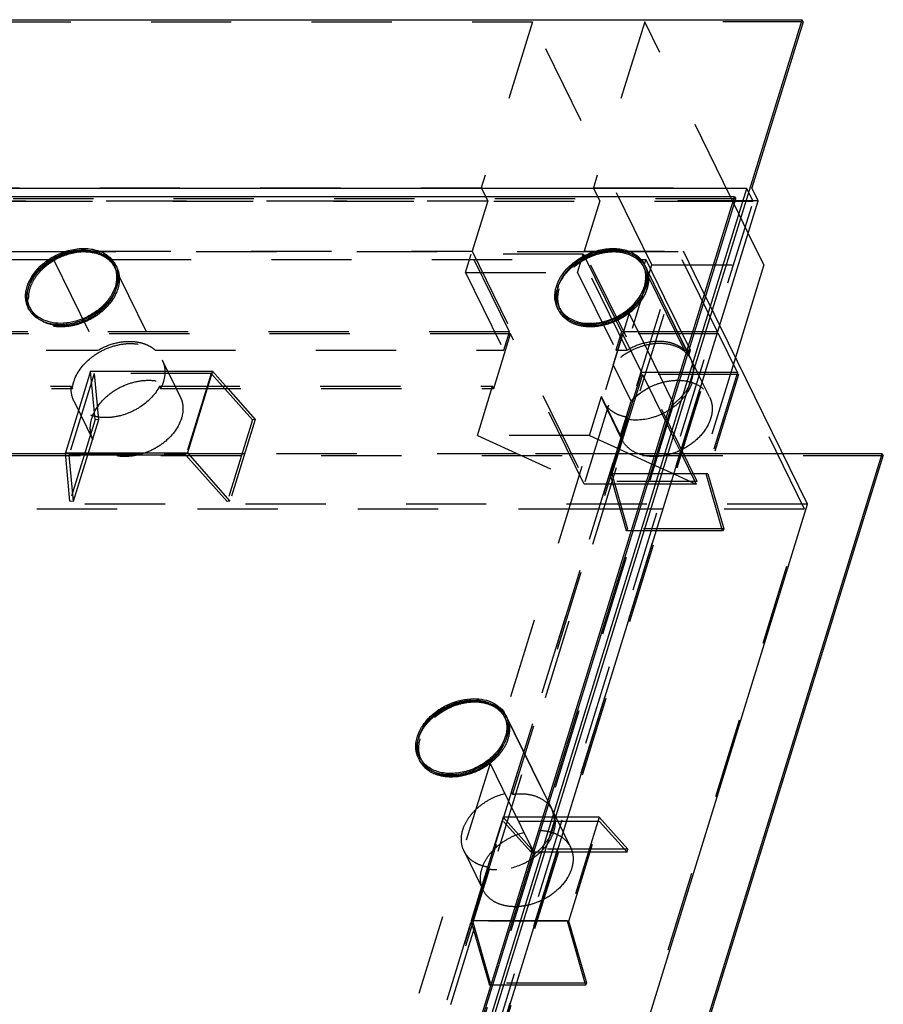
# Model space of a CAD drawing. Header units: millimetres. Extents: x 0 to 8400, y 0 to 5940.
# Tile 7 of 11: x 5559 to 6056, y 2767 to 3333. Entities that reach past the tile are written whole.
import ezdxf

# ---------------------------------------------------------------- set-up
doc = ezdxf.new("R2010")
doc.units = ezdxf.units.MM
doc.header["$LTSCALE"] = 462
doc.linetypes.add('HIDDEN', pattern=[0.2, 0.1, -0.1])
doc.layers.get('0').update_dxf_attribs({"linetype": 'CONTINUOUS'})
doc.layers.add('_ACHSEN', color=7, linetype='CONTINUOUS')
doc.layers.add('DEFAULT_2', color=8, linetype='HIDDEN')

msp = doc.modelspace()

# ---------------------------------------------------------------- linework, layer by layer
at = {"color": 7, "linetype": 'Continuous'}
for p, q in [((5016.543, 3333.138), (6009.447, 3333.138)), ((5718.967, 2393.146), (6009.447, 3333.138)), ((6010.057, 3331.895), (5980.525, 3236.329)), ((6010.057, 3331.895), (6009.447, 3333.138)), ((5977.588, 3236.005), (4988.369, 3236.005)), ((5717.609, 2394.712), (5977.588, 3236.005)), ((5984.185, 3228.869), (5980.525, 3236.329)), ((5970.61, 3231.305), (4992.443, 3231.305)), ((5713.535, 2399.412), (5970.61, 3231.305)), ((5714.145, 2398.169), (5971.22, 3230.062)), ((5723.238, 2384.443), (5984.185, 3228.869)), ((5970.61, 3231.305), (5971.22, 3230.062)), ((5975.283, 3228.546), (5970.751, 3228.546)), ((5987.506, 3192.032), (5978.484, 3210.419)), ((5613.556, 3191.5), (5614.166, 3190.257)), ((5918.692, 3190.257), (5918.082, 3191.5)), ((5987.506, 3192.032), (5971.083, 3138.888)), ((5565.079, 3167.711), (5565.689, 3166.468)), ((5870.215, 3166.468), (5869.605, 3167.711)), ((6012.529, 3054.43), (5962.061, 3157.274)), ((5794.618, 2238.986), (6055.565, 3083.413)), ((5795.228, 2237.743), (6056.175, 3082.169)), ((6055.565, 3083.413), (5998.307, 3083.413)), ((6055.565, 3083.413), (6056.175, 3082.169)), ((5769.495, 2267.969), (6012.529, 3054.43)), ((5838.049, 2932.513), (5838.659, 2931.27)), ((5789.571, 2908.724), (5790.181, 2907.48))]:
    msp.add_line(p, q, dxfattribs=at)
msp.add_arc((5888.118, 3173.684), 20.038, 162.81037, 166.48173, dxfattribs=at)
for points, knots in [([(5564.109, 3178.367), (5564.84, 3181.412), (5567.122, 3185.878), (5571.53, 3190.85), (5577.071, 3195.406), (5585.167, 3199.48), (5592.343, 3200.756), (5595.853, 3200.756)], [0, 0, 0, 0, 0.227147, 0.3517013, 0.4812724, 0.7453719, 1, 1, 1, 1]), ([(5595.853, 3200.756), (5597.798, 3200.756), (5601.557, 3200.383), (5606.719, 3198.579), (5610.902, 3195.616), (5612.857, 3192.925), (5613.556, 3191.5)], [0, 0, 0, 0, 0.2779461, 0.5349542, 0.7731448, 1, 1, 1, 1]), ([(5918.082, 3191.5), (5917.626, 3192.429), (5916.491, 3194.21), (5913.405, 3197.302), (5908.117, 3200.024), (5900.638, 3201.105), (5892.573, 3200.108), (5885.978, 3197.645), (5881.064, 3194.781), (5874.723, 3190.04), (5870.481, 3184.481), (5868.975, 3179.606)], [0, 0, 0, 0, 0.0509115, 0.1029645, 0.2135632, 0.3362482, 0.4697974, 0.6094202, 0.6796156, 0.7488696, 1, 1, 1, 1]), ([(5613.556, 3191.5), (5614.336, 3189.912), (5615.311, 3186.296), (5614.756, 3180.53), (5612.353, 3174.786), (5608.328, 3169.442), (5602.966, 3164.835), (5594.676, 3160.158), (5587.48, 3158.456), (5582.782, 3158.456)], [0, 0, 0, 0, 0.1016378, 0.2094454, 0.3270742, 0.4548933, 0.5905731, 0.7300602, 1, 1, 1, 1]), ([(5918.712, 3179.606), (5919.33, 3181.605), (5919.792, 3184.74), (5919.192, 3188.771), (5918.51, 3190.629), (5918.082, 3191.5)], [0, 0, 0, 0, 0.5161113, 0.7604342, 1, 1, 1, 1]), ([(5565.079, 3167.711), (5564.304, 3169.289), (5563.33, 3172.877), (5563.674, 3176.555), (5564.109, 3178.367)], [0, 0, 0, 0, 0.4854274, 1, 1, 1, 1]), ([(5868.635, 3178.368), (5868.2, 3176.556), (5867.856, 3172.877), (5868.83, 3169.289), (5869.605, 3167.711)], [0, 0, 0, 0, 0.5145732, 1, 1, 1, 1]), ([(5869.605, 3167.711), (5870.06, 3166.782), (5871.196, 3165.001), (5874.282, 3161.909), (5879.57, 3159.188), (5887.049, 3158.107), (5895.114, 3159.103), (5901.709, 3161.567), (5906.623, 3164.43), (5912.963, 3169.172), (5917.205, 3174.73), (5918.712, 3179.606)], [0, 0, 0, 0, 0.0509115, 0.1029645, 0.2135632, 0.3362482, 0.4697974, 0.6094202, 0.6796156, 0.7488696, 1, 1, 1, 1]), ([(5582.782, 3158.456), (5580.837, 3158.456), (5577.078, 3158.828), (5571.916, 3160.632), (5567.733, 3163.596), (5565.778, 3166.286), (5565.079, 3167.711)], [0, 0, 0, 0, 0.2779461, 0.5349542, 0.7731448, 1, 1, 1, 1]), ([(5788.942, 2920.618), (5790.448, 2925.494), (5794.69, 2931.052), (5801.031, 2935.794), (5805.945, 2938.657), (5812.54, 2941.121), (5820.605, 2942.117), (5828.084, 2941.036), (5833.372, 2938.315), (5836.458, 2935.223), (5837.593, 2933.442), (5838.049, 2932.513)], [0, 0, 0, 0, 0.2511304, 0.3203844, 0.3905798, 0.5302026, 0.6637518, 0.7864368, 0.8970355, 0.9490885, 1, 1, 1, 1]), ([(5838.049, 2932.513), (5838.477, 2931.641), (5839.158, 2929.783), (5839.759, 2925.753), (5839.297, 2922.617), (5838.679, 2920.618)], [0, 0, 0, 0, 0.2395658, 0.4838887, 1, 1, 1, 1]), ([(5789.571, 2908.724), (5789.144, 2909.595), (5788.462, 2911.453), (5787.861, 2915.484), (5788.324, 2918.619), (5788.942, 2920.618)], [0, 0, 0, 0, 0.2395658, 0.4838887, 1, 1, 1, 1]), ([(5838.679, 2920.618), (5837.172, 2915.743), (5832.93, 2910.184), (5826.589, 2905.443), (5821.676, 2902.579), (5815.08, 2900.116), (5807.016, 2899.12), (5799.536, 2900.2), (5794.249, 2902.922), (5791.163, 2906.014), (5790.027, 2907.795), (5789.571, 2908.724)], [0, 0, 0, 0, 0.2511304, 0.3203844, 0.3905798, 0.5302026, 0.6637518, 0.7864368, 0.8970355, 0.9490885, 1, 1, 1, 1])]:
    msp.add_open_spline(points, degree=3, knots=knots, dxfattribs=at)
at = {"layer": '_ACHSEN', "color": 8, "linetype": 'HIDDEN'}
for p, q in [((5364.118, 3195.204), (5578.611, 3195.204)), ((5578.611, 3195.204), (5604.234, 3142.989)), ((5611.653, 3195.204), (5883.136, 3195.204)), ((5611.653, 3195.204), (5637.277, 3142.989)), ((5908.76, 3142.989), (5883.136, 3195.204)), ((5916.179, 3195.204), (5919.461, 3195.204)), ((5941.803, 3142.989), (5916.179, 3195.204)), ((5919.461, 3195.204), (5918.598, 3192.413)), ((5614.454, 3191.941), (5615.064, 3190.698)), ((5944.222, 3140.198), (5918.598, 3192.413)), ((5918.98, 3191.941), (5919.59, 3190.698)), ((5929.336, 3170.837), (5919.59, 3190.698)), ((5564.181, 3167.271), (5564.791, 3166.027)), ((5868.707, 3167.271), (5869.317, 3166.027)), ((5943.806, 3141.351), (5929.336, 3170.837)), ((5909.914, 3164.312), (5838.565, 2933.426)), ((5920.594, 3142.548), (5909.914, 3164.312)), ((5906.133, 3152.321), (5900.713, 3134.781)), ((5389.742, 3142.989), (5604.234, 3142.989)), ((5637.277, 3142.989), (5837.781, 3142.989)), ((5902.255, 3142.989), (5908.76, 3142.989)), ((5935.064, 3113.062), (5920.594, 3142.548)), ((5941.803, 3142.989), (5945.084, 3142.989)), ((5945.213, 3138.482), (5943.806, 3141.351)), ((5944.28, 3140.385), (5944.222, 3140.198)), ((5945.084, 3142.989), (5944.28, 3140.385)), ((5641.298, 3137.239), (5649.273, 3120.987)), ((5911.084, 3113.647), (5900.713, 3134.781)), ((5946.587, 3135.684), (5945.823, 3137.239)), ((5951.988, 3124.678), (5946.587, 3135.684)), ((5392.181, 3122.231), (5588.966, 3122.231)), ((5588.966, 3122.231), (5589.576, 3120.987)), ((5639.716, 3122.231), (5831.366, 3122.231)), ((5639.716, 3122.231), (5640.326, 3120.987)), ((5956.195, 3116.105), (5951.988, 3124.678)), ((5392.791, 3120.987), (5589.576, 3120.987)), ((5640.326, 3120.987), (5831.976, 3120.987)), ((5649.273, 3120.987), (5651.669, 3116.105)), ((5887.095, 3093.932), (5893.998, 3116.27)), ((5904.98, 3093.892), (5893.998, 3116.27)), ((5590.415, 3113.812), (5601.396, 3091.434)), ((5935.538, 3112.096), (5864.246, 2881.398)), ((5905.233, 3092.838), (5894.94, 3113.812)), ((5904.98, 3093.892), (5911.084, 3113.647)), ((5935.538, 3112.096), (5935.064, 3113.062)), ((5908.803, 3104.567), (5842.107, 2888.74)), ((5909.413, 3103.323), (5908.803, 3104.567)), ((5909.413, 3103.323), (5842.717, 2887.497)), ((5905.922, 3091.434), (5905.233, 3092.838)), ((5838.565, 2933.426), (5864.189, 2881.211)), ((5838.947, 2932.953), (5839.557, 2931.71)), ((5839.555, 2931.714), (5839.557, 2931.71)), ((5839.557, 2931.71), (5849.303, 2911.849)), ((5849.303, 2911.849), (5863.773, 2882.363)), ((5788.674, 2908.283), (5789.284, 2907.04)), ((5829.881, 2905.324), (5773.51, 2722.907)), ((5829.881, 2905.324), (5840.561, 2883.56)), ((5840.561, 2883.56), (5855.031, 2854.074)), ((5842.107, 2888.74), (5842.717, 2887.497)), ((5863.773, 2882.363), (5865.18, 2879.495)), ((5864.246, 2881.398), (5864.189, 2881.211)), ((5865.79, 2878.252), (5866.554, 2876.696)), ((5866.554, 2876.696), (5871.955, 2865.69)), ((5871.955, 2865.69), (5876.162, 2857.117)), ((5855.505, 2853.109), (5799.191, 2670.879)), ((5814.907, 2854.825), (5825.2, 2833.851)), ((5855.031, 2854.074), (5855.505, 2853.109)), ((5828.77, 2845.579), (5777.052, 2678.221)), ((5829.38, 2844.336), (5777.662, 2676.978)), ((5828.77, 2845.579), (5829.38, 2844.336)), ((5825.2, 2833.851), (5825.889, 2832.447))]:
    msp.add_line(p, q, dxfattribs=at)
for centre, radius, start, end in [((5598.054, 3161.792), 38.658, 118.13747, 120.19581), ((5598.054, 3161.792), 38.658, 118.13747, 120.19581), ((5902.58, 3161.792), 38.658, 118.13747, 120.19581), ((5902.58, 3161.792), 38.658, 118.13747, 120.19581), ((5601.969, 3184.272), 14.586, 26.13915, 28.97477), ((5906.498, 3184.273), 14.583, 26.13892, 28.60017), ((5906.498, 3184.273), 14.583, 26.13892, 28.60016), ((5584.34, 3172.119), 21.145, 162.82501, 164.25212), ((5596.433, 3184.092), 19.235, 346.49786, 348.05534), ((5888.901, 3172.108), 21.182, 162.82578, 164.0242), ((5889.666, 3171.866), 21.984, 159.49958, 162.81219), ((5900.179, 3184.285), 20.038, 342.81037, 346.48173), ((5900.925, 3184.1), 19.27, 346.49776, 347.81937), ((5577.888, 3172.454), 14.588, 203.10114, 206.1377), ((5882.412, 3172.453), 14.587, 203.30779, 206.13781), ((5932.057, 3132.023), 14.656, 26.15147, 33.90403), ((5931.898, 3131.968), 14.824, 11.9986, 26.07086), ((5908.157, 3120.289), 14.718, 195.84741, 206.10832), ((5919.138, 3097.911), 14.718, 195.84739, 206.10835), ((5826.465, 2925.286), 14.584, 26.15732, 28.60016), ((5826.465, 2925.286), 14.583, 26.13892, 28.60019), ((5809.435, 2912.948), 21.775, 159.48742, 164.00592), ((5820.218, 2925.274), 19.963, 342.81164, 347.77267), ((5802.38, 2913.466), 14.588, 203.10114, 206.1377), ((5852.024, 2873.035), 14.656, 26.15147, 33.90403), ((5851.865, 2872.98), 14.824, 11.99861, 26.07086), ((5844.244, 2853.697), 30.848, 270.00611, 272.12528)]:
    msp.add_arc(centre, radius, start, end, dxfattribs=at)
at = {"layer": '_ACHSEN', "color": 7, "linetype": 'Continuous'}
for centre, radius, start, end in [((5600.618, 3183.056), 16.412, 47.74673, 51.39043), ((5600.618, 3183.056), 16.412, 47.74673, 51.39043), ((5905.144, 3183.056), 16.412, 47.74673, 51.39043), ((5905.144, 3183.056), 16.412, 47.74673, 51.39043), ((5601.928, 3184.248), 14.634, 28.97586, 31.55756), ((5906.382, 3184.204), 14.718, 31.55244, 33.90101), ((5906.382, 3184.204), 14.718, 31.55244, 33.90101), ((5905.889, 3185.517), 14.582, 26.13883, 28.48945), ((5906.444, 3184.242), 14.646, 29.97658, 31.55156), ((5906.444, 3184.242), 14.646, 29.97658, 31.55156), ((5905.859, 3185.503), 14.615, 20.72154, 26.13404), ((5906.478, 3184.262), 14.607, 28.60022, 29.97623), ((5906.478, 3184.262), 14.607, 28.60022, 29.97623), ((5898.63, 3186.102), 21.985, 339.49974, 342.81218), ((5577.931, 3172.472), 14.636, 200.7221, 203.10027), ((5882.454, 3172.471), 14.633, 200.72503, 203.30683), ((5826.349, 2925.217), 14.718, 31.55244, 33.90101), ((5826.349, 2925.217), 14.718, 31.55244, 33.90101), ((5825.856, 2926.529), 14.582, 26.13883, 28.48945), ((5826.411, 2925.255), 14.646, 29.97655, 31.55156), ((5826.411, 2925.255), 14.646, 29.97655, 31.55156), ((5825.826, 2926.516), 14.615, 20.72154, 26.13404), ((5826.444, 2925.274), 14.607, 28.60022, 29.9762), ((5826.444, 2925.274), 14.607, 28.60024, 29.9762), ((5802.424, 2913.485), 14.636, 200.7221, 203.10027)]:
    msp.add_arc(centre, radius, start, end, dxfattribs=at)
for points, knots in [([(5563.528, 3179.606), (5565.09, 3184.662), (5569.489, 3190.426), (5576.065, 3195.343), (5581.161, 3198.313), (5588, 3200.868), (5596.364, 3201.901), (5604.12, 3200.78), (5609.604, 3197.958), (5612.804, 3194.751), (5613.981, 3192.904), (5614.454, 3191.941)], [0, 0, 0, 0, 0.2511304, 0.3203844, 0.3905798, 0.5302026, 0.6637518, 0.7864368, 0.8970355, 0.9490885, 1, 1, 1, 1]), ([(5868.054, 3179.606), (5869.597, 3184.6), (5873.913, 3190.302), (5880.378, 3195.199), (5885.393, 3198.171), (5892.139, 3200.762), (5900.418, 3201.891), (5908.142, 3200.918), (5913.666, 3198.264), (5916.958, 3195.191), (5918.198, 3193.407), (5918.705, 3192.472)], [0, 0, 0, 0, 0.2503642, 0.3193824, 0.3893756, 0.5287918, 0.6624919, 0.7856722, 0.896862, 0.9490851, 1, 1, 1, 1]), ([(5606.085, 3198.616), (5606.525, 3198.441), (5608.21, 3197.706), (5609.793, 3196.732), (5610.859, 3195.881)], [0, 0, 0, 0, 0.2577683, 1, 1, 1, 1]), ([(5606.085, 3198.616), (5606.525, 3198.441), (5608.21, 3197.706), (5609.793, 3196.732), (5610.859, 3195.881)], [0, 0, 0, 0, 0.2577683, 1, 1, 1, 1]), ([(5611.653, 3195.204), (5611.922, 3194.96), (5612.95, 3193.961), (5613.838, 3192.818), (5614.398, 3191.907)], [0, 0, 0, 0, 0.2535733, 1, 1, 1, 1]), ([(5910.594, 3198.622), (5911.036, 3198.447), (5912.727, 3197.711), (5914.316, 3196.735), (5915.385, 3195.881)], [0, 0, 0, 0, 0.2577955, 1, 1, 1, 1]), ([(5915.385, 3195.881), (5915.034, 3196.161), (5913.548, 3197.254), (5911.891, 3198.109), (5910.594, 3198.622)], [0, 0, 0, 0, 0.2432798, 1, 1, 1, 1]), ([(5916.179, 3195.204), (5916.41, 3194.994), (5917.298, 3194.139), (5918.085, 3193.177), (5918.598, 3192.413)], [0, 0, 0, 0, 0.2531894, 1, 1, 1, 1]), ([(5615.251, 3180.111), (5615.618, 3181.844), (5615.862, 3185.35), (5614.906, 3188.75), (5614.166, 3190.257)], [0, 0, 0, 0, 0.5134471, 1, 1, 1, 1]), ([(5614.454, 3191.941), (5614.898, 3191.037), (5615.605, 3189.11), (5616.228, 3184.931), (5615.748, 3181.679), (5615.107, 3179.606)], [0, 0, 0, 0, 0.2395658, 0.4838887, 1, 1, 1, 1]), ([(5919.761, 3180.034), (5920.137, 3181.779), (5920.396, 3185.311), (5919.437, 3188.74), (5918.692, 3190.257)], [0, 0, 0, 0, 0.5136152, 1, 1, 1, 1]), ([(5919.529, 3190.675), (5920.168, 3188.984), (5920.832, 3185.209), (5920.204, 3181.453), (5919.633, 3179.606)], [0, 0, 0, 0, 0.4832507, 1, 1, 1, 1]), ([(5564.181, 3167.271), (5563.737, 3168.175), (5563.03, 3170.101), (5562.407, 3174.281), (5562.887, 3177.533), (5563.528, 3179.606)], [0, 0, 0, 0, 0.2395658, 0.4838887, 1, 1, 1, 1]), ([(5564.242, 3167.294), (5563.631, 3168.91), (5562.969, 3172.497), (5563.489, 3176.087), (5563.989, 3177.857)], [0, 0, 0, 0, 0.4843367, 1, 1, 1, 1]), ([(5615.107, 3179.606), (5613.545, 3174.55), (5609.146, 3168.785), (5602.57, 3163.868), (5597.474, 3160.899), (5590.635, 3158.344), (5582.271, 3157.311), (5574.515, 3158.432), (5569.031, 3161.254), (5565.831, 3164.46), (5564.654, 3166.307), (5564.181, 3167.271)], [0, 0, 0, 0, 0.2511304, 0.3203844, 0.3905798, 0.5302026, 0.6637518, 0.7864368, 0.8970355, 0.9490885, 1, 1, 1, 1]), ([(5868.707, 3167.271), (5868.263, 3168.175), (5867.556, 3170.101), (5866.933, 3174.281), (5867.413, 3177.533), (5868.054, 3179.606)], [0, 0, 0, 0, 0.2395658, 0.4838887, 1, 1, 1, 1]), ([(5868.768, 3167.293), (5868.152, 3168.921), (5867.49, 3172.538), (5868.027, 3176.155), (5868.537, 3177.938)], [0, 0, 0, 0, 0.4841642, 1, 1, 1, 1]), ([(5919.223, 3178.403), (5917.385, 3173.485), (5911.896, 3166.812), (5902.519, 3161.012), (5894.424, 3158.182), (5886.26, 3157.334), (5878.725, 3158.55), (5873.418, 3161.367), (5870.316, 3164.52), (5869.169, 3166.328), (5868.707, 3167.271)], [0, 0, 0, 0, 0.2542064, 0.3936052, 0.5326961, 0.6653557, 0.7871928, 0.8972667, 0.9491796, 1, 1, 1, 1]), ([(5565.689, 3166.468), (5566.433, 3164.952), (5568.554, 3162.1), (5571.5, 3160.144), (5573.107, 3159.374)], [0, 0, 0, 0, 0.4864182, 1, 1, 1, 1]), ([(5870.215, 3166.468), (5870.961, 3164.947), (5873.091, 3162.086), (5876.051, 3160.128), (5877.666, 3159.359)], [0, 0, 0, 0, 0.4863411, 1, 1, 1, 1]), ([(5788.674, 2908.283), (5787.865, 2909.93), (5786.854, 2913.68), (5787.43, 2919.659), (5789.921, 2925.616), (5794.096, 2931.159), (5799.656, 2935.936), (5808.253, 2940.787), (5815.715, 2942.551), (5820.588, 2942.551)], [0, 0, 0, 0, 0.1016378, 0.2094454, 0.3270742, 0.4548933, 0.5905731, 0.7300602, 1, 1, 1, 1]), ([(5820.588, 2942.551), (5822.546, 2942.551), (5826.334, 2942.187), (5831.557, 2940.426), (5835.841, 2937.533), (5837.908, 2934.892), (5838.672, 2933.485)], [0, 0, 0, 0, 0.2773666, 0.5345015, 0.7731615, 1, 1, 1, 1]), ([(5830.559, 2939.636), (5832.197, 2938.988), (5835.237, 2937.322), (5837.642, 2934.8), (5838.565, 2933.426)], [0, 0, 0, 0, 0.5155326, 1, 1, 1, 1]), ([(5839.728, 2921.046), (5840.104, 2922.791), (5840.363, 2926.323), (5839.404, 2929.752), (5838.659, 2931.27)], [0, 0, 0, 0, 0.5136152, 1, 1, 1, 1]), ([(5839.495, 2931.687), (5840.203, 2929.817), (5840.858, 2925.585), (5839.946, 2921.439), (5839.189, 2919.416)], [0, 0, 0, 0, 0.4806106, 1, 1, 1, 1]), ([(5788.735, 2908.306), (5788.119, 2909.934), (5787.457, 2913.55), (5787.993, 2917.165), (5788.503, 2918.947)], [0, 0, 0, 0, 0.484172, 1, 1, 1, 1]), ([(5839.189, 2919.416), (5838.098, 2916.493), (5834.538, 2910.826), (5826.783, 2904.242), (5817.334, 2899.83), (5810.413, 2898.685), (5807.032, 2898.685)], [0, 0, 0, 0, 0.2322619, 0.4865512, 0.7482814, 1, 1, 1, 1]), ([(5807.032, 2898.685), (5805.016, 2898.685), (5801.117, 2899.071), (5795.764, 2900.942), (5791.426, 2904.015), (5789.399, 2906.806), (5788.674, 2908.283)], [0, 0, 0, 0, 0.2779461, 0.5349542, 0.7731448, 1, 1, 1, 1]), ([(5790.181, 2907.48), (5790.928, 2905.96), (5793.058, 2903.098), (5796.018, 2901.141), (5797.632, 2900.371)], [0, 0, 0, 0, 0.4863411, 1, 1, 1, 1])]:
    msp.add_open_spline(points, degree=3, knots=knots, dxfattribs=at)
at = {"layer": '_ACHSEN', "color": 8, "linetype": 'HIDDEN'}
for points, knots in [([(5579.823, 3195.881), (5581.953, 3197.02), (5586.386, 3198.881), (5595.219, 3200.77), (5602.131, 3200.185), (5606.085, 3198.616)], [0, 0, 0, 0, 0.2677044, 0.5285282, 1, 1, 1, 1]), ([(5579.823, 3195.881), (5581.953, 3197.02), (5586.386, 3198.881), (5595.219, 3200.77), (5602.131, 3200.185), (5606.085, 3198.616)], [0, 0, 0, 0, 0.2677044, 0.5285281, 1, 1, 1, 1]), ([(5884.349, 3195.881), (5886.477, 3197.019), (5890.907, 3198.879), (5899.734, 3200.768), (5906.642, 3200.187), (5910.594, 3198.622)], [0, 0, 0, 0, 0.2676784, 0.5284877, 1, 1, 1, 1]), ([(5910.594, 3198.622), (5906.642, 3200.187), (5899.734, 3200.768), (5890.907, 3198.879), (5886.477, 3197.019), (5884.349, 3195.881)], [0, 0, 0, 0, 0.4715123, 0.7323217, 1, 1, 1, 1]), ([(5596.463, 3199.512), (5591.765, 3199.512), (5584.569, 3197.811), (5576.279, 3193.133), (5570.918, 3188.527), (5566.892, 3183.182), (5564.49, 3177.438), (5563.934, 3171.672), (5564.91, 3168.056), (5565.689, 3166.468)], [0, 0, 0, 0, 0.2699398, 0.4094269, 0.5451067, 0.6729258, 0.7905546, 0.8983622, 1, 1, 1, 1]), ([(5564.138, 3178.363), (5565.191, 3181.772), (5569.21, 3188.422), (5575.19, 3193.213), (5578.611, 3195.204)], [0, 0, 0, 0, 0.4741232, 1, 1, 1, 1]), ([(5614.166, 3190.257), (5613.467, 3191.682), (5611.512, 3194.373), (5607.329, 3197.336), (5602.167, 3199.14), (5598.408, 3199.512), (5596.463, 3199.512)], [0, 0, 0, 0, 0.2268552, 0.4650458, 0.7220539, 1, 1, 1, 1]), ([(5869.074, 3179.565), (5870.261, 3182.741), (5874.246, 3188.86), (5879.921, 3193.333), (5883.136, 3195.204)], [0, 0, 0, 0, 0.4767418, 1, 1, 1, 1]), ([(5918.692, 3190.257), (5918.236, 3191.186), (5917.101, 3192.967), (5914.015, 3196.059), (5908.727, 3198.78), (5901.248, 3199.861), (5893.183, 3198.865), (5886.588, 3196.401), (5881.674, 3193.538), (5875.333, 3188.796), (5871.091, 3183.238), (5869.585, 3178.363)], [0, 0, 0, 0, 0.0509115, 0.1029645, 0.2135632, 0.3362482, 0.4697974, 0.6094202, 0.6796156, 0.7488696, 1, 1, 1, 1]), ([(5615.064, 3190.698), (5615.508, 3189.794), (5616.215, 3187.867), (5616.838, 3183.687), (5616.358, 3180.436), (5615.717, 3178.363)], [0, 0, 0, 0, 0.2395658, 0.4838887, 1, 1, 1, 1]), ([(5909.914, 3164.312), (5912.182, 3166.07), (5916.164, 3169.972), (5920.18, 3176.875), (5921.384, 3183.046), (5920.819, 3187.622), (5920.07, 3189.719), (5919.59, 3190.698)], [0, 0, 0, 0, 0.2845277, 0.545988, 0.7813216, 0.8919102, 1, 1, 1, 1]), ([(5919.59, 3190.698), (5920.034, 3189.794), (5920.74, 3187.867), (5921.364, 3183.687), (5920.884, 3180.436), (5920.243, 3178.363)], [0, 0, 0, 0, 0.2395657, 0.4838887, 1, 1, 1, 1]), ([(5615.717, 3178.363), (5614.155, 3173.307), (5609.756, 3167.542), (5603.18, 3162.625), (5598.084, 3159.656), (5591.245, 3157.101), (5582.882, 3156.068), (5575.125, 3157.188), (5569.641, 3160.01), (5566.441, 3163.217), (5565.264, 3165.064), (5564.791, 3166.027)], [0, 0, 0, 0, 0.2511304, 0.3203844, 0.3905798, 0.5302026, 0.6637518, 0.7864368, 0.8970355, 0.9490885, 1, 1, 1, 1]), ([(5583.392, 3157.213), (5586.902, 3157.213), (5594.078, 3158.489), (5602.174, 3162.562), (5607.715, 3167.118), (5612.123, 3172.091), (5614.405, 3176.556), (5615.136, 3179.601)], [0, 0, 0, 0, 0.2546281, 0.5187276, 0.6482987, 0.772853, 1, 1, 1, 1]), ([(5869.585, 3178.363), (5868.967, 3176.364), (5868.504, 3173.228), (5869.105, 3169.197), (5869.787, 3167.34), (5870.215, 3166.468)], [0, 0, 0, 0, 0.5161113, 0.7604342, 1, 1, 1, 1]), ([(5877.666, 3159.359), (5881.199, 3157.675), (5887.539, 3156.741), (5895.808, 3158.007), (5902.178, 3160.239), (5908.063, 3163.603), (5914.559, 3169.09), (5918.138, 3174.531), (5919.322, 3178.363)], [0, 0, 0, 0, 0.2324354, 0.3618971, 0.4959359, 0.63061, 0.7618715, 1, 1, 1, 1]), ([(5920.243, 3178.363), (5919.416, 3175.685), (5916.572, 3170.394), (5912.346, 3166.197), (5909.914, 3164.312)], [0, 0, 0, 0, 0.476618, 1, 1, 1, 1]), ([(5909.914, 3164.312), (5906.536, 3161.693), (5898.992, 3157.672), (5888.623, 3155.966), (5880.892, 3157.043), (5875.919, 3158.972), (5871.898, 3161.97), (5870.005, 3164.625), (5869.317, 3166.027)], [0, 0, 0, 0, 0.2808104, 0.5505901, 0.6748137, 0.7900179, 0.8973415, 1, 1, 1, 1]), ([(5573.107, 3159.374), (5573.86, 3159.014), (5577.134, 3157.702), (5580.706, 3157.213), (5583.392, 3157.213)], [0, 0, 0, 0, 0.2370801, 1, 1, 1, 1]), ([(5590.372, 3124.904), (5591.934, 3129.96), (5596.333, 3135.724), (5602.909, 3140.642), (5608.004, 3143.611), (5614.844, 3146.166), (5623.207, 3147.199), (5630.964, 3146.078), (5636.447, 3143.256), (5639.648, 3140.05), (5640.825, 3138.202), (5641.298, 3137.239)], [0, 0, 0, 0, 0.2511304, 0.3203844, 0.3905798, 0.5302026, 0.6637518, 0.7864368, 0.8970355, 0.9490885, 1, 1, 1, 1]), ([(5604.234, 3142.989), (5607.021, 3144.61), (5612.9, 3147.12), (5620.689, 3148.302), (5626.628, 3147.876), (5630.676, 3146.91), (5634.28, 3145.314), (5636.362, 3143.82), (5637.277, 3142.989)], [0, 0, 0, 0, 0.2756707, 0.5403115, 0.6648867, 0.7829031, 0.8943324, 1, 1, 1, 1]), ([(5945.823, 3137.239), (5945.049, 3138.817), (5942.836, 3141.786), (5938.066, 3144.942), (5932.194, 3146.709), (5925.619, 3147.022), (5918.744, 3145.889), (5909.847, 3142.599), (5903.877, 3138.289), (5900.713, 3134.781)], [0, 0, 0, 0, 0.1017377, 0.2091933, 0.3259139, 0.4525386, 0.5872298, 0.7264835, 1, 1, 1, 1]), ([(5941.803, 3142.989), (5940.888, 3143.82), (5938.806, 3145.314), (5935.201, 3146.91), (5931.154, 3147.876), (5925.215, 3148.302), (5917.425, 3147.12), (5911.546, 3144.61), (5908.76, 3142.989)], [0, 0, 0, 0, 0.1056676, 0.2170969, 0.3351133, 0.4596885, 0.7243293, 1, 1, 1, 1]), ([(5641.298, 3137.239), (5641.741, 3136.335), (5642.448, 3134.409), (5643.071, 3130.229), (5642.592, 3126.977), (5641.951, 3124.904)], [0, 0, 0, 0, 0.2395658, 0.4838887, 1, 1, 1, 1]), ([(5909.413, 3103.323), (5914.459, 3102.506), (5922.627, 3103.503), (5932.239, 3107.873), (5938.711, 3112.634), (5943.705, 3118.426), (5946.825, 3124.811), (5947.59, 3130.36), (5946.957, 3134.461), (5946.259, 3136.351), (5945.823, 3137.239)], [0, 0, 0, 0, 0.2615945, 0.4011788, 0.5387569, 0.6691371, 0.7888999, 0.8977527, 0.9493623, 1, 1, 1, 1]), ([(5946.398, 3135.049), (5946.701, 3133.627), (5946.901, 3130.593), (5946.004, 3125.987), (5943.991, 3121.419), (5942.023, 3118.601), (5940.896, 3117.245)], [0, 0, 0, 0, 0.2268313, 0.4674112, 0.7251053, 1, 1, 1, 1]), ([(5590.415, 3113.812), (5589.793, 3115.079), (5588.903, 3117.861), (5588.826, 3120.773), (5588.966, 3122.231)], [0, 0, 0, 0, 0.4907615, 1, 1, 1, 1]), ([(5589.576, 3120.987), (5589.607, 3121.312), (5589.77, 3122.636), (5590.074, 3123.942), (5590.372, 3124.904)], [0, 0, 0, 0, 0.2448446, 1, 1, 1, 1]), ([(5639.716, 3122.231), (5637.34, 3117.683), (5631.582, 3111.733), (5622.232, 3106.699), (5614.459, 3104.419), (5606.757, 3103.961), (5599.728, 3105.376), (5594.817, 3108.17), (5591.931, 3111.197), (5590.854, 3112.917), (5590.415, 3113.812)], [0, 0, 0, 0, 0.2607375, 0.4003147, 0.5380786, 0.6687256, 0.7887237, 0.8977079, 0.949347, 1, 1, 1, 1]), ([(5600.743, 3103.769), (5602.305, 3108.825), (5606.704, 3114.59), (5613.28, 3119.507), (5618.376, 3122.476), (5625.215, 3125.031), (5633.579, 3126.064), (5641.335, 3124.944), (5646.819, 3122.122), (5650.019, 3118.915), (5651.197, 3117.068), (5651.669, 3116.105)], [0, 0, 0, 0, 0.2511304, 0.3203844, 0.3905798, 0.5302026, 0.6637518, 0.7864368, 0.8970355, 0.9490885, 1, 1, 1, 1]), ([(5641.951, 3124.904), (5641.849, 3124.573), (5641.398, 3123.232), (5640.821, 3121.935), (5640.326, 3120.987)], [0, 0, 0, 0, 0.2445997, 1, 1, 1, 1]), ([(5911.084, 3113.647), (5914.248, 3117.154), (5920.218, 3121.465), (5929.116, 3124.754), (5935.991, 3125.887), (5942.566, 3125.574), (5948.437, 3123.808), (5953.208, 3120.652), (5955.421, 3117.682), (5956.195, 3116.105)], [0, 0, 0, 0, 0.2735165, 0.4127702, 0.5474614, 0.6740861, 0.7908067, 0.8982623, 1, 1, 1, 1]), ([(5651.669, 3116.105), (5652.113, 3115.2), (5652.82, 3113.274), (5653.443, 3109.094), (5652.963, 3105.842), (5652.322, 3103.769)], [0, 0, 0, 0, 0.2395658, 0.4838887, 1, 1, 1, 1]), ([(5940.896, 3117.245), (5940.508, 3116.778), (5938.867, 3114.917), (5937.017, 3113.244), (5935.538, 3112.096)], [0, 0, 0, 0, 0.2449556, 1, 1, 1, 1]), ([(5956.195, 3116.105), (5956.78, 3114.913), (5957.636, 3112.312), (5957.852, 3108.125), (5957.023, 3103.795), (5954.524, 3097.9), (5949.04, 3091.15), (5943.162, 3087.201), (5939.917, 3085.613)], [0, 0, 0, 0, 0.1047129, 0.2129426, 0.3273854, 0.4494683, 0.7150029, 1, 1, 1, 1]), ([(5894.94, 3113.812), (5895.531, 3112.609), (5897.083, 3110.318), (5900.309, 3107.569), (5904.296, 3105.575), (5907.257, 3104.817), (5908.803, 3104.567)], [0, 0, 0, 0, 0.2327146, 0.4733907, 0.7280997, 1, 1, 1, 1]), ([(5601.396, 3091.434), (5600.952, 3092.338), (5600.246, 3094.265), (5599.622, 3098.445), (5600.102, 3101.696), (5600.743, 3103.769)], [0, 0, 0, 0, 0.2395658, 0.4838887, 1, 1, 1, 1]), ([(5652.322, 3103.769), (5650.76, 3098.713), (5646.361, 3092.949), (5639.785, 3088.032), (5634.689, 3085.062), (5627.85, 3082.507), (5619.487, 3081.474), (5611.73, 3082.595), (5606.246, 3085.417), (5603.046, 3088.624), (5601.869, 3090.471), (5601.396, 3091.434)], [0, 0, 0, 0, 0.2511304, 0.3203844, 0.3905798, 0.5302026, 0.6637518, 0.7864368, 0.8970355, 0.9490885, 1, 1, 1, 1]), ([(5925.421, 3081.857), (5923.292, 3081.779), (5919.162, 3082.042), (5913.462, 3083.846), (5908.832, 3086.977), (5906.68, 3089.889), (5905.922, 3091.434)], [0, 0, 0, 0, 0.2792286, 0.5368517, 0.7745311, 1, 1, 1, 1]), ([(5930.114, 3082.372), (5929.721, 3082.301), (5928.167, 3082.048), (5926.596, 3081.901), (5925.421, 3081.857)], [0, 0, 0, 0, 0.2535225, 1, 1, 1, 1]), ([(5939.917, 3085.613), (5939.133, 3085.23), (5935.987, 3083.82), (5932.648, 3082.831), (5930.114, 3082.372)], [0, 0, 0, 0, 0.2529315, 1, 1, 1, 1]), ([(5789.041, 2920.578), (5790.133, 2923.5), (5793.692, 2929.167), (5801.447, 2935.752), (5810.896, 2940.164), (5817.817, 2941.308), (5821.198, 2941.308)], [0, 0, 0, 0, 0.2322619, 0.4865512, 0.7482814, 1, 1, 1, 1]), ([(5838.659, 2931.27), (5838.203, 2932.198), (5837.068, 2933.98), (5833.982, 2937.072), (5828.694, 2939.793), (5821.215, 2940.874), (5813.15, 2939.878), (5806.555, 2937.414), (5801.641, 2934.551), (5795.3, 2929.809), (5791.058, 2924.25), (5789.552, 2919.375)], [0, 0, 0, 0, 0.0509115, 0.1029645, 0.2135632, 0.3362482, 0.4697974, 0.6094202, 0.6796156, 0.7488696, 1, 1, 1, 1]), ([(5821.198, 2941.308), (5822.031, 2941.308), (5825.208, 2941.178), (5828.377, 2940.499), (5830.559, 2939.636)], [0, 0, 0, 0, 0.2620268, 1, 1, 1, 1]), ([(5839.557, 2931.71), (5840.037, 2930.732), (5840.786, 2928.634), (5841.351, 2924.058), (5840.147, 2917.887), (5836.131, 2910.984), (5832.149, 2907.082), (5829.881, 2905.324)], [0, 0, 0, 0, 0.1080898, 0.2186784, 0.454012, 0.7154723, 1, 1, 1, 1]), ([(5839.557, 2931.71), (5840.037, 2930.732), (5840.786, 2928.634), (5841.351, 2924.058), (5840.147, 2917.887), (5836.131, 2910.984), (5832.149, 2907.082), (5829.881, 2905.324)], [0, 0, 0, 0, 0.1080898, 0.2186784, 0.454012, 0.7154723, 1, 1, 1, 1]), ([(5789.552, 2919.375), (5788.934, 2917.376), (5788.471, 2914.24), (5789.072, 2910.21), (5789.754, 2908.352), (5790.181, 2907.48)], [0, 0, 0, 0, 0.5161113, 0.7604342, 1, 1, 1, 1]), ([(5797.632, 2900.371), (5801.166, 2898.687), (5807.506, 2897.753), (5815.775, 2899.019), (5822.144, 2901.252), (5828.03, 2904.615), (5834.526, 2910.103), (5838.105, 2915.543), (5839.289, 2919.375)], [0, 0, 0, 0, 0.2324354, 0.3618971, 0.4959359, 0.63061, 0.7618715, 1, 1, 1, 1]), ([(5807.642, 2897.442), (5805.626, 2897.442), (5801.727, 2897.828), (5796.374, 2899.699), (5792.036, 2902.772), (5790.009, 2905.562), (5789.284, 2907.04)], [0, 0, 0, 0, 0.2779461, 0.5349542, 0.7731448, 1, 1, 1, 1]), ([(5829.881, 2905.324), (5826.68, 2902.843), (5819.556, 2898.966), (5811.561, 2897.442), (5807.642, 2897.442)], [0, 0, 0, 0, 0.5082483, 1, 1, 1, 1]), ([(5814.907, 2854.825), (5814.167, 2856.334), (5813.19, 2859.726), (5813.475, 2865.163), (5815.395, 2870.655), (5818.793, 2875.886), (5823.456, 2880.574), (5830.945, 2885.723), (5837.595, 2888.076), (5842.107, 2888.74)], [0, 0, 0, 0, 0.1019553, 0.209205, 0.3251776, 0.4507357, 0.5844803, 0.7234195, 1, 1, 1, 1]), ([(5842.717, 2887.497), (5843.113, 2887.556), (5844.677, 2887.758), (5846.255, 2887.85), (5847.432, 2887.85)], [0, 0, 0, 0, 0.2538593, 1, 1, 1, 1]), ([(5847.432, 2887.85), (5849.448, 2887.85), (5853.347, 2887.464), (5858.7, 2885.593), (5863.038, 2882.52), (5865.065, 2879.729), (5865.79, 2878.252)], [0, 0, 0, 0, 0.2779461, 0.5349542, 0.7731448, 1, 1, 1, 1]), ([(5865.79, 2878.252), (5866.599, 2876.605), (5867.61, 2872.855), (5867.034, 2866.876), (5864.543, 2860.919), (5860.368, 2855.376), (5854.808, 2850.599), (5846.211, 2845.748), (5838.749, 2843.983), (5833.876, 2843.983)], [0, 0, 0, 0, 0.1016378, 0.2094454, 0.3270742, 0.4548933, 0.5905731, 0.7300602, 1, 1, 1, 1]), ([(5866.365, 2876.062), (5866.668, 2874.639), (5866.867, 2871.605), (5865.971, 2867), (5863.958, 2862.431), (5861.989, 2859.613), (5860.863, 2858.258)], [0, 0, 0, 0, 0.2268313, 0.4674112, 0.7251053, 1, 1, 1, 1]), ([(5825.889, 2832.447), (5825.081, 2834.094), (5824.069, 2837.844), (5824.645, 2843.823), (5827.136, 2849.78), (5831.311, 2855.322), (5836.871, 2860.099), (5845.468, 2864.95), (5852.931, 2866.715), (5857.803, 2866.715)], [0, 0, 0, 0, 0.1016378, 0.2094454, 0.3270742, 0.4548933, 0.5905731, 0.7300602, 1, 1, 1, 1]), ([(5857.803, 2866.715), (5859.82, 2866.715), (5863.718, 2866.329), (5869.071, 2864.458), (5873.409, 2861.385), (5875.437, 2858.595), (5876.162, 2857.117)], [0, 0, 0, 0, 0.2779461, 0.5349542, 0.7731448, 1, 1, 1, 1]), ([(5860.863, 2858.258), (5860.474, 2857.791), (5858.834, 2855.93), (5856.984, 2854.256), (5855.505, 2853.109)], [0, 0, 0, 0, 0.2449556, 1, 1, 1, 1]), ([(5876.162, 2857.117), (5876.746, 2855.926), (5877.603, 2853.325), (5877.819, 2849.138), (5876.99, 2844.809), (5874.492, 2838.914), (5869.01, 2832.165), (5863.132, 2828.216), (5859.888, 2826.628)], [0, 0, 0, 0, 0.1047147, 0.2129454, 0.3273882, 0.44947, 0.7150017, 1, 1, 1, 1]), ([(5828.77, 2845.579), (5827.224, 2845.83), (5824.262, 2846.588), (5820.276, 2848.581), (5817.05, 2851.33), (5815.498, 2853.621), (5814.907, 2854.825)], [0, 0, 0, 0, 0.2719003, 0.5266093, 0.7672855, 1, 1, 1, 1]), ([(5833.876, 2843.983), (5833.492, 2843.983), (5831.988, 2844.012), (5830.486, 2844.157), (5829.38, 2844.336)], [0, 0, 0, 0, 0.2549456, 1, 1, 1, 1]), ([(5844.247, 2822.849), (5842.231, 2822.849), (5838.332, 2823.235), (5832.979, 2825.106), (5828.641, 2828.179), (5826.614, 2830.969), (5825.889, 2832.447)], [0, 0, 0, 0, 0.2779461, 0.5349542, 0.7731448, 1, 1, 1, 1]), ([(5859.888, 2826.628), (5859.104, 2826.244), (5855.956, 2824.833), (5852.616, 2823.844), (5850.081, 2823.385)], [0, 0, 0, 0, 0.2529311, 1, 1, 1, 1]), ([(5850.081, 2823.385), (5849.688, 2823.314), (5848.134, 2823.06), (5846.563, 2822.913), (5845.388, 2822.87)], [0, 0, 0, 0, 0.2535223, 1, 1, 1, 1])]:
    msp.add_open_spline(points, degree=3, knots=knots, dxfattribs=at)
at = {"layer": 'DEFAULT_2', "color": 8, "linetype": 'HIDDEN'}
for p, q in [((5172.812, 3331.895), (5854.398, 3331.895)), ((5854.398, 3331.895), (5824.866, 3236.329)), ((5923.032, 3192.032), (5854.398, 3331.895)), ((5918.872, 3331.895), (5889.34, 3236.329)), ((6010.057, 3331.895), (5918.872, 3331.895)), ((5968.234, 3231.305), (5918.872, 3331.895)), ((5143.28, 3236.329), (5824.866, 3236.329)), ((5824.866, 3236.329), (5828.526, 3228.869)), ((5889.34, 3236.329), (5980.525, 3236.329)), ((5893, 3228.869), (5889.34, 3236.329)), ((5981.249, 3228.546), (5977.588, 3236.005)), ((5971.22, 3230.062), (4993.053, 3230.062)), ((5146.941, 3228.869), (5828.526, 3228.869)), ((5828.526, 3228.869), (5819.57, 3199.886)), ((5893, 3228.869), (5884.044, 3199.886)), ((5984.185, 3228.869), (5893, 3228.869)), ((5970.302, 3227.091), (5968.234, 3231.305)), ((5970.751, 3228.546), (4992.029, 3228.546)), ((5721.27, 2387.253), (5981.249, 3228.546)), ((5973.083, 3221.425), (5970.302, 3227.091)), ((5981.249, 3228.546), (5975.283, 3228.546)), ((5978.484, 3210.419), (5973.083, 3221.425)), ((5137.984, 3199.886), (5819.57, 3199.886)), ((5587.276, 3199.563), (5356.158, 3199.563)), ((5589.888, 3199.563), (5587.276, 3199.563)), ((5603.07, 3199.563), (5589.888, 3199.563)), ((5603.693, 3199.563), (5603.07, 3199.563)), ((5891.782, 3199.563), (5603.693, 3199.563)), ((5696.147, 2416.236), (5938.213, 3199.563)), ((5698.115, 2413.426), (5941.15, 3199.886)), ((5815.818, 3187.745), (5819.085, 3198.32)), ((5841.048, 3153.564), (5819.085, 3198.32)), ((5883.56, 3198.32), (5819.085, 3198.32)), ((5819.57, 3199.886), (5884.543, 3067.483)), ((5880.292, 3187.745), (5882.764, 3195.745)), ((5882.764, 3195.745), (5883.56, 3198.32)), ((5883.56, 3198.32), (5884.382, 3196.643)), ((5884.044, 3199.886), (5941.15, 3199.886)), ((5949.018, 3067.483), (5884.044, 3199.886)), ((5884.382, 3196.643), (5884.675, 3196.048)), ((5884.675, 3196.048), (5901.85, 3161.048)), ((5894.414, 3199.563), (5891.782, 3199.563)), ((5907.595, 3199.563), (5894.414, 3199.563)), ((5908.239, 3199.563), (5907.595, 3199.563)), ((5938.213, 3199.563), (5908.239, 3199.563)), ((5919.461, 3195.204), (5930.141, 3173.44)), ((5960.786, 3153.564), (5938.213, 3199.563)), ((5953.879, 3173.947), (5941.15, 3199.886)), ((5884.543, 3067.483), (5923.032, 3192.032)), ((5923.032, 3192.032), (5987.506, 3192.032)), ((5815.818, 3187.745), (5880.292, 3187.745)), ((5815.818, 3187.745), (5837.781, 3142.989)), ((5880.292, 3187.745), (5902.255, 3142.989)), ((5930.141, 3173.44), (5944.61, 3143.954)), ((5956.66, 3168.28), (5953.879, 3173.947)), ((5962.061, 3157.274), (5956.66, 3168.28)), ((5901.85, 3161.048), (5905.523, 3153.564)), ((5841.048, 3153.564), (5159.463, 3153.564)), ((5841.659, 3152.321), (5160.073, 3152.321)), ((5718.72, 2370.237), (5960.786, 3153.564)), ((5719.33, 2368.994), (5961.396, 3152.321)), ((5831.976, 3120.987), (5841.659, 3152.321)), ((5837.781, 3142.989), (5841.048, 3153.564)), ((5884.059, 3065.917), (5841.659, 3152.321)), ((5905.523, 3153.564), (5902.255, 3142.989)), ((5923.998, 3153.564), (5905.523, 3153.564)), ((5961.396, 3152.321), (5906.133, 3152.321)), ((5906.133, 3152.321), (5916.859, 3130.462)), ((5937.813, 3153.564), (5923.998, 3153.564)), ((5939.895, 3153.564), (5937.813, 3153.564)), ((5947.58, 3153.564), (5939.895, 3153.564)), ((5952.112, 3153.564), (5947.58, 3153.564)), ((5960.786, 3153.564), (5952.112, 3153.564)), ((5972.225, 3130.253), (5961.396, 3152.321)), ((5944.61, 3143.954), (5945.084, 3142.989)), ((5971.083, 3138.888), (5949.018, 3067.483)), ((5602.106, 3129.632), (5587.582, 3082.632)), ((5600.083, 3130.875), (5593.111, 3108.317)), ((5602.673, 3103.224), (5600.083, 3130.875)), ((5600.083, 3130.875), (5644.421, 3130.875)), ((5669.429, 3129.632), (5602.106, 3129.632)), ((5602.106, 3129.632), (5604.611, 3102.903)), ((5644.421, 3130.875), (5670.232, 3130.875)), ((5669.429, 3129.632), (5654.905, 3082.632)), ((5670.232, 3130.875), (5667.177, 3120.987)), ((5693.158, 3102.903), (5669.429, 3129.632)), ((5670.232, 3130.875), (5679.01, 3120.987)), ((5917.572, 3129.01), (5904.307, 3086.083)), ((5916.962, 3130.253), (5905.335, 3092.63)), ((5916.859, 3130.462), (5916.962, 3130.253)), ((5940.377, 3130.253), (5916.962, 3130.253)), ((5972.836, 3129.01), (5917.572, 3129.01)), ((5917.572, 3129.01), (5931.329, 3100.976)), ((5944.909, 3130.253), (5940.377, 3130.253)), ((5949.252, 3130.253), (5944.909, 3130.253)), ((5953.711, 3130.253), (5949.252, 3130.253)), ((5972.225, 3130.253), (5953.711, 3130.253)), ((5972.225, 3130.253), (5954.211, 3071.958)), ((5972.836, 3129.01), (5955.192, 3071.917)), ((6010.813, 3051.62), (5972.836, 3129.01)), ((5822.621, 3093.932), (5831.366, 3122.231)), ((5831.976, 3120.987), (5831.366, 3122.231)), ((5667.177, 3120.987), (5655.708, 3083.875)), ((5679.01, 3120.987), (5694.78, 3103.224)), ((5593.111, 3108.317), (5585.559, 3083.875)), ((5602.673, 3103.224), (5588.149, 3056.225)), ((5604.611, 3102.903), (5601.194, 3091.846)), ((5604.611, 3102.903), (5602.673, 3103.224)), ((5693.158, 3102.903), (5678.634, 3055.903)), ((5694.78, 3103.224), (5680.256, 3056.225)), ((5694.78, 3103.224), (5693.158, 3102.903)), ((5931.329, 3100.976), (5934.11, 3095.309)), ((5887.095, 3093.932), (5822.621, 3093.932)), ((5822.621, 3093.932), (5884.059, 3065.917)), ((5887.095, 3093.932), (5903.289, 3086.547)), ((5934.11, 3095.309), (5939.063, 3085.215)), ((5601.194, 3091.846), (5598.347, 3082.632)), ((5905.335, 3092.63), (5903.435, 3086.481)), ((6056.175, 3082.169), (5063.271, 3082.169)), ((5585.602, 3083.413), (5441.122, 3083.413)), ((5588.149, 3056.225), (5585.559, 3083.875)), ((5585.559, 3083.875), (5609.531, 3083.875)), ((5598.588, 3083.413), (5585.602, 3083.413)), ((5613.142, 3082.632), (5587.582, 3082.632)), ((5587.582, 3082.632), (5590.087, 3055.903)), ((5598.347, 3082.632), (5590.087, 3055.903)), ((5610.649, 3083.413), (5598.588, 3083.413)), ((5609.531, 3083.875), (5631.239, 3083.875)), ((5629.835, 3083.413), (5610.649, 3083.413)), ((5626.86, 3082.632), (5613.142, 3082.632)), ((5654.905, 3082.632), (5626.86, 3082.632)), ((5688.657, 3083.413), (5629.835, 3083.413)), ((5631.239, 3083.875), (5655.708, 3083.875)), ((5678.634, 3055.903), (5654.905, 3082.632)), ((5655.708, 3083.875), (5680.256, 3056.225)), ((5845.689, 3083.413), (5688.657, 3083.413)), ((5902.32, 3083.413), (5845.689, 3083.413)), ((5898.947, 3071.958), (5903.435, 3086.481)), ((5904.307, 3086.083), (5899.929, 3071.917)), ((5902.487, 3083.413), (5902.32, 3083.413)), ((5915.171, 3083.413), (5902.487, 3083.413)), ((5903.289, 3086.547), (5903.435, 3086.481)), ((5904.307, 3086.083), (5903.435, 3086.481)), ((5904.307, 3086.083), (5923.958, 3077.123)), ((5925.902, 3083.413), (5915.171, 3083.413)), ((5930.434, 3083.413), (5925.902, 3083.413)), ((5934.358, 3083.413), (5930.434, 3083.413)), ((5939.236, 3083.413), (5934.358, 3083.413)), ((5939.063, 3085.215), (5939.511, 3084.303)), ((5953.94, 3083.413), (5939.236, 3083.413)), ((5939.511, 3084.303), (5948.534, 3065.917)), ((5998.307, 3083.413), (5953.94, 3083.413)), ((5923.958, 3077.123), (5927.93, 3075.311)), ((5908.43, 3039.128), (5898.947, 3071.958)), ((5922.362, 3071.958), (5898.947, 3071.958)), ((5955.192, 3071.917), (5899.929, 3071.917)), ((5899.929, 3071.917), (5909.055, 3040.319)), ((5926.894, 3071.958), (5922.362, 3071.958)), ((5935.696, 3071.958), (5926.894, 3071.958)), ((5927.93, 3075.311), (5935.645, 3071.794)), ((5935.645, 3071.794), (5948.534, 3065.917)), ((5954.211, 3071.958), (5935.696, 3071.958)), ((5963.694, 3039.128), (5954.211, 3071.958)), ((5955.192, 3071.917), (5964.319, 3040.319)), ((5896.914, 3065.917), (5884.059, 3065.917)), ((5949.018, 3067.483), (5884.543, 3067.483)), ((5900.692, 3065.917), (5896.914, 3065.917)), ((5920.495, 3065.917), (5900.692, 3065.917)), ((5925.027, 3065.917), (5920.495, 3065.917)), ((5933.829, 3065.917), (5925.027, 3065.917)), ((5948.534, 3065.917), (5933.829, 3065.917)), ((6012.529, 3054.43), (5087.784, 3054.43)), ((5590.087, 3055.903), (5588.149, 3056.225)), ((5680.256, 3056.225), (5678.634, 3055.903)), ((5892.495, 3051.62), (5263.242, 3051.62)), ((5768.747, 2268.293), (6010.813, 3051.62)), ((5904.822, 3051.62), (5892.495, 3051.62)), ((5916.077, 3051.62), (5904.822, 3051.62)), ((5920.609, 3051.62), (5916.077, 3051.62)), ((5929.411, 3051.62), (5920.609, 3051.62)), ((6010.813, 3051.62), (5929.411, 3051.62)), ((5909.055, 3040.319), (5908.43, 3039.128)), ((5912.217, 3039.128), (5908.43, 3039.128)), ((5964.319, 3040.319), (5909.055, 3040.319)), ((5916.749, 3039.128), (5912.217, 3039.128)), ((5925.551, 3039.128), (5916.749, 3039.128)), ((5963.694, 3039.128), (5925.551, 3039.128)), ((5964.319, 3040.319), (5963.694, 3039.128)), ((5819.915, 2814.6), (5837.608, 2871.856)), ((5837.369, 2874.301), (5824.997, 2834.264)), ((5853.824, 2855.987), (5837.369, 2874.301)), ((5837.7, 2874.301), (5837.369, 2874.301)), ((5892.872, 2871.856), (5837.608, 2871.856)), ((5837.608, 2871.856), (5853.514, 2854.152)), ((5861.281, 2874.301), (5837.7, 2874.301)), ((5865.813, 2874.301), (5861.281, 2874.301)), ((5867.729, 2874.301), (5865.813, 2874.301)), ((5874.615, 2874.301), (5867.729, 2874.301)), ((5892.633, 2874.301), (5874.197, 2814.641)), ((5892.633, 2874.301), (5874.615, 2874.301)), ((5875.178, 2814.6), (5892.872, 2871.856)), ((5909.087, 2855.987), (5892.633, 2874.301)), ((5892.872, 2871.856), (5908.777, 2854.152)), ((5853.514, 2854.152), (5853.824, 2855.987)), ((5909.087, 2855.987), (5853.824, 2855.987)), ((5908.777, 2854.152), (5909.087, 2855.987)), ((5855.055, 2854.152), (5853.514, 2854.152)), ((5859.587, 2854.152), (5855.055, 2854.152)), ((5868.389, 2854.152), (5859.587, 2854.152)), ((5877.236, 2854.152), (5868.389, 2854.152)), ((5908.777, 2854.152), (5877.236, 2854.152)), ((5824.997, 2834.264), (5818.933, 2814.641)), ((5818.933, 2814.641), (5819.093, 2814.089)), ((5819.263, 2814.641), (5818.933, 2814.641)), ((5819.093, 2814.089), (5829.617, 2777.654)), ((5842.845, 2814.641), (5819.263, 2814.641)), ((5875.178, 2814.6), (5819.915, 2814.6)), ((5830.242, 2778.846), (5819.915, 2814.6)), ((5847.377, 2814.641), (5842.845, 2814.641)), ((5856.179, 2814.641), (5847.377, 2814.641)), ((5874.197, 2814.641), (5856.179, 2814.641)), ((5874.197, 2814.641), (5884.881, 2777.654)), ((5885.506, 2778.846), (5875.178, 2814.6)), ((5829.617, 2777.654), (5830.242, 2778.846)), ((5831.415, 2777.654), (5829.617, 2777.654)), ((5885.506, 2778.846), (5830.242, 2778.846)), ((5835.947, 2777.654), (5831.415, 2777.654)), ((5844.749, 2777.654), (5835.947, 2777.654)), ((5884.881, 2777.654), (5844.749, 2777.654)), ((5884.881, 2777.654), (5885.506, 2778.846))]:
    msp.add_line(p, q, dxfattribs=at)

doc.saveas('drawing.dxf')
